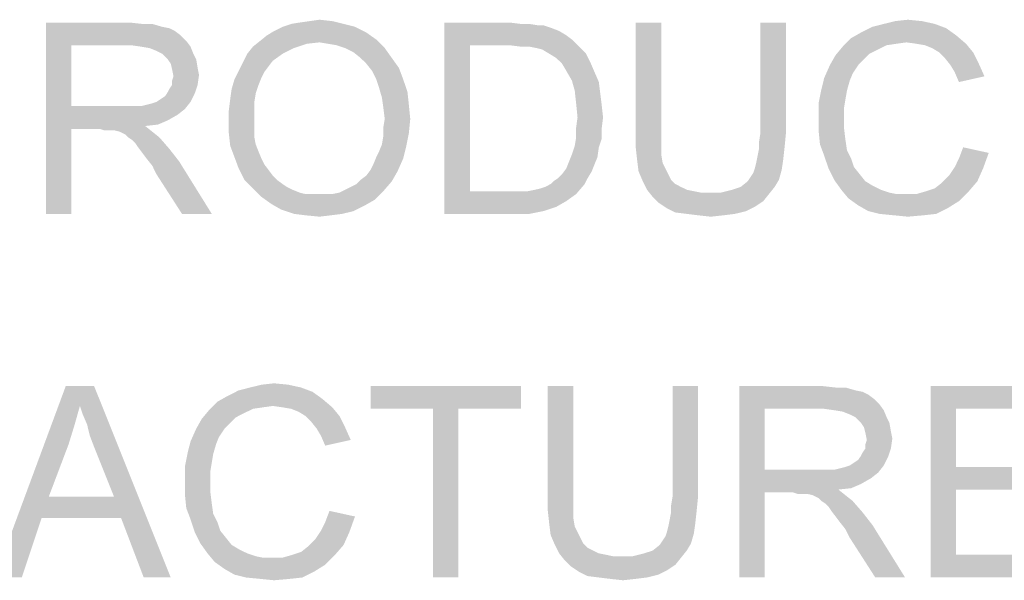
# Model space of a CAD drawing. Extents: x 0 to 1189, y 0 to 841.
# Tile 23 of 96: x 928 to 943, y 48 to 57. Entities that reach past the tile are written whole.
import ezdxf

# ---------------------------------------------------------------- set-up
doc = ezdxf.new("R2010")
doc.units = 0
doc.header["$LTSCALE"] = 65.395
doc.layers.get('0').update_dxf_attribs({"linetype": 'CONTINUOUS'})

msp = doc.modelspace()

# ---------------------------------------------------------------- linework, layer by layer
at = {"color": 1, "linetype": 'Continuous'}
for points in [[(932.244, 56.622), (932.4, 56.644), (932.6, 56.622)], [(941.422, 56.622), (941.622, 56.644), (941.844, 56.622)], [(928.111, 56.6), (929.422, 56.6), (928.511, 56.244)], [(928.511, 56.244), (928.111, 53.6), (928.111, 56.6)], [(929.422, 56.6), (929.622, 56.578), (928.511, 56.244)], [(929.778, 56.578), (929.933, 56.533), (928.511, 56.244)], [(929.622, 56.578), (929.778, 56.578), (928.511, 56.244)], [(929.933, 56.533), (930.044, 56.511), (928.511, 56.244)], [(930.044, 56.511), (930.133, 56.467), (928.511, 56.244)], [(932.956, 56.533), (931.689, 56.467), (931.822, 56.533)], [(931.689, 56.467), (932.956, 56.533), (933.133, 56.444)], [(932.778, 56.578), (931.822, 56.533), (931.956, 56.578)], [(931.822, 56.533), (932.778, 56.578), (932.956, 56.533)], [(931.956, 56.578), (932.089, 56.6), (932.6, 56.622)], [(931.956, 56.578), (932.6, 56.622), (932.778, 56.578)], [(932.6, 56.622), (932.089, 56.6), (932.244, 56.622)], [(934.356, 56.6), (935.378, 56.6), (934.756, 56.244)], [(934.756, 56.244), (934.356, 53.6), (934.356, 56.6)], [(935.378, 56.6), (935.556, 56.578), (934.756, 56.244)], [(935.689, 56.578), (935.822, 56.556), (934.756, 56.244)], [(935.556, 56.578), (935.689, 56.578), (934.756, 56.244)], [(935.911, 56.556), (936.044, 56.511), (934.756, 56.244)], [(935.822, 56.556), (935.911, 56.556), (934.756, 56.244)], [(936.044, 56.511), (936.156, 56.467), (934.756, 56.244)], [(937.756, 56.6), (937.356, 54.867), (937.356, 56.6)], [(937.356, 54.867), (937.756, 56.6), (937.756, 54.867)], [(939.711, 56.6), (939.311, 54.867), (939.311, 56.6)], [(939.311, 54.867), (939.711, 56.6), (939.711, 54.867)], [(942.222, 56.511), (940.889, 56.444), (941.067, 56.533)], [(940.889, 56.444), (942.222, 56.511), (942.378, 56.4)], [(942.044, 56.578), (941.067, 56.533), (941.244, 56.578)], [(941.067, 56.533), (942.044, 56.578), (942.222, 56.511)], [(941.844, 56.622), (941.244, 56.578), (941.422, 56.622)], [(941.244, 56.578), (941.844, 56.622), (942.044, 56.578)], [(930.133, 56.467), (930.222, 56.4), (928.511, 56.244)], [(930.222, 56.4), (930.311, 56.311), (928.511, 56.244)], [(933.289, 56.333), (931.467, 56.311), (931.578, 56.4)], [(932.4, 56.289), (931.467, 56.311), (933.289, 56.333)], [(933.133, 56.444), (931.578, 56.4), (931.689, 56.467)], [(931.578, 56.4), (933.133, 56.444), (933.289, 56.333)], [(932.533, 56.267), (932.4, 56.289), (933.289, 56.333)], [(932.667, 56.244), (932.533, 56.267), (933.289, 56.333)], [(932.8, 56.2), (932.667, 56.244), (933.289, 56.333)], [(932.8, 56.2), (933.289, 56.333), (933.422, 56.2)], [(936.156, 56.467), (936.267, 56.4), (934.756, 56.244)], [(936.267, 56.4), (936.356, 56.333), (934.756, 56.244)], [(935.378, 56.244), (934.756, 56.244), (936.356, 56.333)], [(935.556, 56.222), (935.378, 56.244), (936.356, 56.333)], [(935.689, 56.222), (935.556, 56.222), (936.356, 56.333)], [(935.689, 56.222), (936.356, 56.333), (936.467, 56.222)], [(941.6, 56.289), (940.6, 56.222), (940.733, 56.356)], [(942.378, 56.4), (940.733, 56.356), (940.889, 56.444)], [(941.6, 56.289), (940.733, 56.356), (942.378, 56.4)], [(941.756, 56.267), (941.6, 56.289), (942.378, 56.4)], [(941.756, 56.267), (942.378, 56.4), (942.533, 56.267)], [(928.511, 56.244), (928.511, 55.289), (928.111, 53.6)], [(929.444, 56.244), (928.511, 56.244), (930.311, 56.311)], [(929.6, 56.222), (929.444, 56.244), (930.311, 56.311)], [(929.6, 56.222), (930.311, 56.311), (930.378, 56.222)], [(930.378, 56.222), (929.733, 56.2), (929.6, 56.222)], [(929.844, 56.156), (929.733, 56.2), (930.378, 56.222)], [(929.933, 56.111), (929.844, 56.156), (930.378, 56.222)], [(929.933, 56.111), (930.378, 56.222), (930.422, 56.111)], [(932, 56.2), (931.267, 56.111), (931.356, 56.222)], [(931.267, 56.111), (932, 56.2), (931.822, 56.111)], [(932.4, 56.289), (931.356, 56.222), (931.467, 56.311)], [(932.4, 56.289), (932.2, 56.267), (931.356, 56.222)], [(931.356, 56.222), (932.2, 56.267), (932, 56.2)], [(933.422, 56.2), (932.933, 56.133), (932.8, 56.2)], [(933.044, 56.044), (932.933, 56.133), (933.422, 56.2)], [(933.044, 56.044), (933.422, 56.2), (933.533, 56.044)], [(934.756, 56.244), (934.756, 53.956), (934.356, 53.6)], [(936.467, 56.222), (935.8, 56.2), (935.689, 56.222)], [(935.889, 56.178), (935.8, 56.2), (936.467, 56.222)], [(936, 56.111), (935.889, 56.178), (936.467, 56.222)], [(936, 56.111), (936.467, 56.222), (936.578, 56.111)], [(941.156, 56.178), (940.489, 56.089), (940.6, 56.222)], [(941.156, 56.178), (941.022, 56.111), (940.489, 56.089)], [(941.6, 56.289), (941.444, 56.267), (940.6, 56.222)], [(941.444, 56.267), (941.289, 56.244), (940.6, 56.222)], [(940.6, 56.222), (941.289, 56.244), (941.156, 56.178)], [(942.533, 56.267), (941.889, 56.244), (941.756, 56.267)], [(942, 56.2), (941.889, 56.244), (942.533, 56.267)], [(942.111, 56.133), (942, 56.2), (942.533, 56.267)], [(942.111, 56.133), (942.533, 56.267), (942.644, 56.133)], [(930.422, 56.111), (930.022, 56.022), (929.933, 56.111)], [(930.022, 56.022), (930.422, 56.111), (930.467, 56.022)], [(931.822, 56.111), (931.667, 56), (931.2, 55.978)], [(931.822, 56.111), (931.2, 55.978), (931.267, 56.111)], [(933.533, 56.044), (933.133, 55.956), (933.044, 56.044)], [(933.133, 55.956), (933.533, 56.044), (933.644, 55.889)], [(936.578, 56.111), (936.111, 56.044), (936, 56.111)], [(936.111, 56.044), (936.578, 56.111), (936.644, 55.978)], [(936.644, 55.978), (936.2, 55.956), (936.111, 56.044)], [(940.933, 56.022), (940.4, 55.933), (940.489, 56.089)], [(940.489, 56.089), (941.022, 56.111), (940.933, 56.022)], [(942.644, 56.133), (942.2, 56.044), (942.111, 56.133)], [(942.2, 56.044), (942.644, 56.133), (942.733, 55.956)], [(942.733, 55.956), (942.289, 55.933), (942.2, 56.044)], [(930.467, 56.022), (930.067, 55.956), (930.022, 56.022)], [(930.067, 55.956), (930.467, 56.022), (930.489, 55.889)], [(930.489, 55.889), (930.089, 55.867), (930.067, 55.956)], [(930.089, 55.867), (930.489, 55.889), (930.511, 55.778)], [(931.6, 55.911), (931.133, 55.844), (931.2, 55.978)], [(931.133, 55.844), (931.6, 55.911), (931.533, 55.822)], [(931.2, 55.978), (931.667, 56), (931.6, 55.911)], [(933.644, 55.889), (933.222, 55.844), (933.133, 55.956)], [(933.289, 55.711), (933.222, 55.844), (933.644, 55.889)], [(933.289, 55.711), (933.644, 55.889), (933.711, 55.711)], [(936.267, 55.844), (936.2, 55.956), (936.644, 55.978)], [(936.267, 55.844), (936.644, 55.978), (936.711, 55.822)], [(940.844, 55.933), (940.756, 55.8), (940.311, 55.733)], [(940.844, 55.933), (940.311, 55.733), (940.4, 55.933)], [(940.4, 55.933), (940.933, 56.022), (940.844, 55.933)], [(942.356, 55.822), (942.289, 55.933), (942.733, 55.956)], [(942.356, 55.822), (942.733, 55.956), (942.822, 55.756)], [(930.511, 55.778), (930.111, 55.756), (930.089, 55.867)], [(930.089, 55.689), (930.111, 55.756), (930.511, 55.778)], [(930.089, 55.622), (930.089, 55.689), (930.511, 55.778)], [(930.089, 55.622), (930.511, 55.778), (930.489, 55.622)], [(931.533, 55.822), (931.067, 55.711), (931.133, 55.844)], [(931.533, 55.822), (931.489, 55.733), (931.067, 55.711)], [(931.067, 55.711), (931.489, 55.733), (931.444, 55.622)], [(936.711, 55.822), (936.356, 55.689), (936.267, 55.844)], [(936.356, 55.689), (936.711, 55.822), (936.778, 55.667)], [(940.711, 55.689), (940.267, 55.556), (940.311, 55.733)], [(940.311, 55.733), (940.756, 55.8), (940.711, 55.689)], [(942.822, 55.756), (942.422, 55.667), (942.356, 55.822)], [(930.022, 55.511), (930.044, 55.556), (930.489, 55.622)], [(930.022, 55.511), (930.489, 55.622), (930.444, 55.489)], [(930.489, 55.622), (930.044, 55.556), (930.089, 55.622)], [(931.444, 55.622), (931.022, 55.556), (931.067, 55.711)], [(931.022, 55.556), (931.444, 55.622), (931.4, 55.489)], [(933.711, 55.711), (933.333, 55.578), (933.289, 55.711)], [(933.333, 55.578), (933.711, 55.711), (933.778, 55.511)], [(933.778, 55.511), (933.378, 55.422), (933.333, 55.578)], [(936.778, 55.667), (936.4, 55.533), (936.356, 55.689)], [(936.4, 55.533), (936.778, 55.667), (936.8, 55.489)], [(940.267, 55.556), (940.711, 55.689), (940.667, 55.533)], [(929.844, 55.356), (929.911, 55.4), (930.444, 55.489)], [(929.844, 55.356), (930.444, 55.489), (930.378, 55.356)], [(929.911, 55.4), (929.978, 55.444), (930.444, 55.489)], [(930.444, 55.489), (929.978, 55.444), (930.022, 55.511)], [(931.4, 55.489), (931, 55.4), (931.022, 55.556)], [(931, 55.4), (931.4, 55.489), (931.378, 55.356)], [(933.378, 55.422), (933.778, 55.511), (933.8, 55.311)], [(933.8, 55.311), (933.4, 55.267), (933.378, 55.422)], [(936.8, 55.489), (936.422, 55.333), (936.4, 55.533)], [(936.422, 55.333), (936.8, 55.489), (936.822, 55.311)], [(940.667, 55.533), (940.222, 55.333), (940.267, 55.556)], [(940.667, 55.533), (940.644, 55.4), (940.222, 55.333)], [(928.511, 55.289), (928.511, 54.933), (928.111, 53.6)], [(929.6, 55.289), (930.289, 55.244), (928.511, 54.933)], [(929.489, 55.289), (929.6, 55.289), (928.511, 54.933)], [(929.356, 55.289), (929.489, 55.289), (928.511, 54.933)], [(928.511, 55.289), (929.356, 55.289), (928.511, 54.933)], [(929.6, 55.289), (929.689, 55.311), (930.378, 55.356)], [(929.6, 55.289), (930.378, 55.356), (930.289, 55.244)], [(929.689, 55.311), (929.778, 55.333), (930.378, 55.356)], [(930.378, 55.356), (929.778, 55.333), (929.844, 55.356)], [(931.378, 55.356), (930.978, 55.222), (931, 55.4)], [(930.978, 55.222), (931.378, 55.356), (931.378, 55.2)], [(933.422, 55.089), (933.4, 55.267), (933.8, 55.311)], [(933.422, 55.089), (933.8, 55.311), (933.822, 55.089)], [(936.822, 55.311), (936.444, 55.111), (936.422, 55.333)], [(936.444, 55.111), (936.822, 55.311), (936.844, 55.111)], [(940.222, 55.333), (940.644, 55.4), (940.622, 55.267)], [(940.622, 55.267), (940.222, 55.111), (940.222, 55.333)], [(940.222, 55.111), (940.622, 55.267), (940.622, 55.111)], [(930.289, 55.244), (930.178, 55.156), (928.511, 54.933)], [(930.178, 55.156), (930.022, 55.067), (928.511, 54.933)], [(931.378, 55.2), (930.978, 55.044), (930.978, 55.222)], [(930.978, 55.044), (931.378, 55.2), (931.378, 55.044)], [(936.844, 55.111), (936.422, 54.956), (936.444, 55.111)], [(936.422, 54.956), (936.844, 55.111), (936.822, 54.933)], [(940.622, 55.111), (940.622, 54.933), (940.222, 54.911)], [(940.622, 55.111), (940.222, 54.911), (940.222, 55.111)], [(930.022, 55.067), (929.867, 55), (928.511, 54.933)], [(929.867, 55), (929.667, 54.978), (928.511, 54.933)], [(928.956, 54.933), (928.511, 54.933), (929.667, 54.978)], [(929.022, 54.911), (928.956, 54.933), (929.667, 54.978)], [(929.089, 54.911), (929.022, 54.911), (929.667, 54.978)], [(929.133, 54.911), (929.089, 54.911), (929.667, 54.978)], [(929.178, 54.911), (929.133, 54.911), (929.667, 54.978)], [(929.267, 54.889), (929.178, 54.911), (929.667, 54.978)], [(929.267, 54.889), (929.667, 54.978), (929.778, 54.889)], [(931.378, 55.044), (931.378, 54.911), (930.978, 54.867)], [(931.378, 55.044), (930.978, 54.867), (930.978, 55.044)], [(933.822, 55.089), (933.4, 54.956), (933.422, 55.089)], [(933.4, 54.956), (933.822, 55.089), (933.8, 54.867)], [(933.8, 54.867), (933.4, 54.822), (933.4, 54.956)], [(936.822, 54.933), (936.422, 54.8), (936.422, 54.956)], [(928.111, 53.6), (928.511, 54.933), (928.511, 53.6)], [(929.778, 54.889), (929.356, 54.844), (929.267, 54.889)], [(929.4, 54.8), (929.356, 54.844), (929.778, 54.889)], [(929.4, 54.8), (929.778, 54.889), (929.889, 54.8)], [(929.889, 54.8), (929.467, 54.756), (929.4, 54.8)], [(929.511, 54.711), (929.467, 54.756), (929.889, 54.8)], [(929.556, 54.644), (929.511, 54.711), (929.889, 54.8)], [(929.556, 54.644), (929.889, 54.8), (930.044, 54.622)], [(930.978, 54.867), (931.378, 54.911), (931.378, 54.8)], [(931.378, 54.8), (931, 54.667), (930.978, 54.867)], [(931.378, 54.8), (931.4, 54.689), (931, 54.667)], [(933.378, 54.689), (933.4, 54.822), (933.8, 54.867)], [(933.378, 54.689), (933.8, 54.867), (933.756, 54.644)], [(936.822, 54.778), (936.4, 54.667), (936.422, 54.8)], [(936.422, 54.8), (936.822, 54.933), (936.822, 54.778)], [(937.756, 54.867), (937.756, 54.689), (937.356, 54.644)], [(937.756, 54.867), (937.356, 54.644), (937.356, 54.867)], [(939.711, 54.867), (939.289, 54.733), (939.311, 54.867)], [(939.289, 54.733), (939.711, 54.867), (939.689, 54.644)], [(940.222, 54.911), (940.622, 54.933), (940.644, 54.756)], [(940.644, 54.756), (940.244, 54.689), (940.222, 54.911)], [(930.044, 54.622), (929.622, 54.556), (929.556, 54.644)], [(931, 54.667), (931.4, 54.689), (931.444, 54.578)], [(931.444, 54.578), (931.067, 54.489), (931, 54.667)], [(933.289, 54.489), (933.333, 54.578), (933.756, 54.644)], [(933.289, 54.489), (933.756, 54.644), (933.711, 54.467)], [(933.756, 54.644), (933.333, 54.578), (933.378, 54.689)], [(936.778, 54.644), (936.356, 54.533), (936.4, 54.667)], [(936.356, 54.533), (936.778, 54.644), (936.756, 54.489)], [(936.4, 54.667), (936.822, 54.778), (936.778, 54.644)], [(937.356, 54.644), (937.756, 54.689), (937.756, 54.533)], [(937.756, 54.533), (937.378, 54.444), (937.356, 54.644)], [(939.267, 54.511), (939.289, 54.622), (939.689, 54.644)], [(939.267, 54.511), (939.689, 54.644), (939.667, 54.444)], [(939.689, 54.644), (939.289, 54.622), (939.289, 54.733)], [(940.244, 54.689), (940.644, 54.756), (940.667, 54.6)], [(940.667, 54.6), (940.311, 54.511), (940.244, 54.689)], [(942.889, 54.556), (942.422, 54.467), (942.489, 54.644)], [(929.689, 54.467), (929.622, 54.556), (930.044, 54.622)], [(929.689, 54.467), (930.044, 54.622), (930.2, 54.422)], [(931.067, 54.489), (931.444, 54.578), (931.489, 54.467)], [(931.489, 54.467), (931.133, 54.311), (931.067, 54.489)], [(933.711, 54.467), (933.244, 54.378), (933.289, 54.489)], [(936.756, 54.489), (936.311, 54.422), (936.356, 54.533)], [(936.311, 54.422), (936.756, 54.489), (936.711, 54.378)], [(937.378, 54.444), (937.756, 54.533), (937.778, 54.4)], [(939.667, 54.444), (939.244, 54.4), (939.267, 54.511)], [(940.311, 54.511), (940.667, 54.6), (940.733, 54.467)], [(940.733, 54.467), (940.378, 54.311), (940.311, 54.511)], [(942.356, 54.333), (942.422, 54.467), (942.889, 54.556)], [(942.356, 54.333), (942.889, 54.556), (942.8, 54.311)], [(930.2, 54.422), (929.778, 54.356), (929.689, 54.467)], [(929.844, 54.222), (929.778, 54.356), (930.2, 54.422)], [(930.244, 53.6), (929.844, 54.222), (930.2, 54.422)], [(930.244, 53.6), (930.2, 54.422), (930.711, 53.6)], [(931.489, 54.467), (931.533, 54.378), (931.133, 54.311)], [(931.133, 54.311), (931.533, 54.378), (931.6, 54.289)], [(933.2, 54.289), (933.244, 54.378), (933.711, 54.467)], [(933.2, 54.289), (933.711, 54.467), (933.622, 54.267)], [(936.711, 54.378), (936.267, 54.311), (936.311, 54.422)], [(936.267, 54.311), (936.711, 54.378), (936.667, 54.267)], [(937.778, 54.4), (937.4, 54.267), (937.378, 54.444)], [(937.778, 54.4), (937.822, 54.311), (937.4, 54.267)], [(939.222, 54.311), (939.244, 54.4), (939.667, 54.444)], [(939.222, 54.311), (939.667, 54.444), (939.644, 54.289)], [(940.733, 54.467), (940.778, 54.333), (940.378, 54.311)], [(940.378, 54.311), (940.778, 54.333), (940.867, 54.222)], [(942.8, 54.311), (942.267, 54.2), (942.356, 54.333)], [(931.6, 54.289), (931.222, 54.133), (931.133, 54.311)], [(931.6, 54.289), (931.667, 54.2), (931.222, 54.133)], [(931.222, 54.133), (931.667, 54.2), (931.733, 54.133)], [(933.044, 54.133), (933.133, 54.2), (933.622, 54.267)], [(933.044, 54.133), (933.622, 54.267), (933.533, 54.111)], [(933.622, 54.267), (933.133, 54.2), (933.2, 54.289)], [(936.133, 54.156), (936.2, 54.222), (936.667, 54.267)], [(936.133, 54.156), (936.667, 54.267), (936.6, 54.156)], [(936.667, 54.267), (936.2, 54.222), (936.267, 54.311)], [(937.4, 54.267), (937.822, 54.311), (937.867, 54.222)], [(937.867, 54.222), (937.467, 54.111), (937.4, 54.267)], [(937.867, 54.222), (937.911, 54.133), (937.467, 54.111)], [(939.6, 54.133), (939.111, 54.111), (939.156, 54.178)], [(939.156, 54.178), (939.2, 54.244), (939.644, 54.289)], [(939.156, 54.178), (939.644, 54.289), (939.6, 54.133)], [(939.644, 54.289), (939.2, 54.244), (939.222, 54.311)], [(940.867, 54.222), (940.467, 54.133), (940.378, 54.311)], [(940.467, 54.133), (940.867, 54.222), (940.956, 54.111)], [(942.711, 54.111), (942.156, 54.089), (942.267, 54.2)], [(942.267, 54.2), (942.8, 54.311), (942.711, 54.111)], [(931.733, 54.133), (931.356, 54), (931.222, 54.133)], [(931.733, 54.133), (931.822, 54.067), (931.356, 54)], [(931.822, 54.067), (931.889, 54.022), (931.356, 54)], [(931.356, 54), (931.889, 54.022), (931.978, 53.978)], [(932.8, 53.978), (932.889, 54.022), (933.533, 54.111)], [(932.8, 53.978), (933.533, 54.111), (933.4, 53.956)], [(932.889, 54.022), (932.978, 54.067), (933.533, 54.111)], [(933.533, 54.111), (932.978, 54.067), (933.044, 54.133)], [(935.667, 53.956), (935.778, 53.978), (936.556, 54.067)], [(935.667, 53.956), (936.556, 54.067), (936.422, 53.911)], [(935.778, 53.978), (935.867, 54), (936.556, 54.067)], [(935.867, 54), (935.933, 54.022), (936.556, 54.067)], [(936.556, 54.067), (935.933, 54.022), (936.022, 54.067)], [(936.022, 54.067), (936.067, 54.111), (936.6, 54.156)], [(936.022, 54.067), (936.6, 54.156), (936.556, 54.067)], [(936.6, 54.156), (936.067, 54.111), (936.133, 54.156)], [(937.467, 54.111), (937.911, 54.133), (937.978, 54.067)], [(937.978, 54.067), (937.533, 53.978), (937.467, 54.111)], [(937.978, 54.067), (938.067, 54.022), (937.533, 53.978)], [(937.533, 53.978), (938.067, 54.022), (938.156, 53.978)], [(938.689, 53.933), (938.867, 53.978), (939.533, 54.022)], [(938.689, 53.933), (939.533, 54.022), (939.444, 53.911)], [(939.533, 54.022), (938.867, 53.978), (939, 54.022)], [(939, 54.022), (939.111, 54.111), (939.6, 54.133)], [(939, 54.022), (939.6, 54.133), (939.533, 54.022)], [(940.956, 54.111), (940.578, 53.978), (940.467, 54.133)], [(940.956, 54.111), (941.067, 54.044), (940.578, 53.978)], [(940.578, 53.978), (941.067, 54.044), (941.2, 53.978)], [(941.911, 53.956), (942.044, 54), (942.711, 54.111)], [(941.911, 53.956), (942.711, 54.111), (942.578, 53.956)], [(942.044, 54), (942.156, 54.089), (942.711, 54.111)], [(931.978, 53.978), (931.489, 53.867), (931.356, 54)], [(931.978, 53.978), (932.089, 53.933), (931.489, 53.867)], [(932.089, 53.933), (932.178, 53.911), (931.489, 53.867)], [(932.489, 53.911), (932.6, 53.911), (931.489, 53.867)], [(932.378, 53.911), (932.489, 53.911), (931.489, 53.867)], [(932.289, 53.911), (932.378, 53.911), (931.489, 53.867)], [(932.178, 53.911), (932.289, 53.911), (931.489, 53.867)], [(933.267, 53.822), (931.489, 53.867), (932.6, 53.911)], [(933.267, 53.822), (931.644, 53.756), (931.489, 53.867)], [(932.6, 53.911), (932.711, 53.933), (933.4, 53.956)], [(932.6, 53.911), (933.4, 53.956), (933.267, 53.822)], [(933.4, 53.956), (932.711, 53.933), (932.8, 53.978)], [(935.667, 53.956), (936.422, 53.911), (934.356, 53.6)], [(935.533, 53.956), (935.667, 53.956), (934.356, 53.6)], [(935.4, 53.956), (935.533, 53.956), (934.356, 53.6)], [(934.756, 53.956), (935.4, 53.956), (934.356, 53.6)], [(936.422, 53.911), (936.267, 53.8), (934.356, 53.6)], [(938.156, 53.978), (937.622, 53.867), (937.533, 53.978)], [(938.156, 53.978), (938.267, 53.956), (937.622, 53.867)], [(938.267, 53.956), (938.378, 53.933), (937.622, 53.867)], [(938.689, 53.933), (939.444, 53.911), (937.622, 53.867)], [(938.489, 53.933), (938.689, 53.933), (937.622, 53.867)], [(938.378, 53.933), (938.489, 53.933), (937.622, 53.867)], [(937.622, 53.867), (939.444, 53.911), (939.356, 53.8)], [(939.356, 53.8), (937.711, 53.778), (937.622, 53.867)], [(941.2, 53.978), (940.689, 53.844), (940.578, 53.978)], [(941.2, 53.978), (941.333, 53.933), (940.689, 53.844)], [(940.689, 53.844), (941.756, 53.911), (942.578, 53.956)], [(940.689, 53.844), (942.578, 53.956), (942.422, 53.8)], [(941.333, 53.933), (941.444, 53.911), (940.689, 53.844)], [(941.6, 53.911), (941.756, 53.911), (940.689, 53.844)], [(941.444, 53.911), (941.6, 53.911), (940.689, 53.844)], [(942.578, 53.956), (941.756, 53.911), (941.911, 53.956)], [(931.644, 53.756), (933.267, 53.822), (933.111, 53.733)], [(933.111, 53.733), (931.8, 53.667), (931.644, 53.756)], [(931.8, 53.667), (933.111, 53.733), (932.933, 53.644)], [(936.267, 53.8), (936.111, 53.711), (934.356, 53.6)], [(936.111, 53.711), (935.911, 53.644), (934.356, 53.6)], [(937.711, 53.778), (939.356, 53.8), (939.222, 53.711)], [(939.222, 53.711), (937.844, 53.689), (937.711, 53.778)], [(937.844, 53.689), (939.222, 53.711), (939.089, 53.644)], [(942.422, 53.8), (940.844, 53.733), (940.689, 53.844)], [(940.844, 53.733), (942.422, 53.8), (942.244, 53.689)], [(942.244, 53.689), (941, 53.644), (940.844, 53.733)], [(932.933, 53.644), (932, 53.6), (931.8, 53.667)], [(932, 53.6), (932.933, 53.644), (932.756, 53.6)], [(932.756, 53.6), (932.178, 53.578), (932, 53.6)], [(932.178, 53.578), (932.756, 53.6), (932.578, 53.578)], [(932.578, 53.578), (932.4, 53.556), (932.178, 53.578)], [(935.422, 53.6), (934.356, 53.6), (935.911, 53.644)], [(935.422, 53.6), (935.911, 53.644), (935.689, 53.6)], [(939.089, 53.644), (937.978, 53.622), (937.844, 53.689)], [(938.156, 53.6), (937.978, 53.622), (939.089, 53.644)], [(938.156, 53.6), (939.089, 53.644), (938.911, 53.6)], [(938.911, 53.6), (938.333, 53.578), (938.156, 53.6)], [(938.333, 53.578), (938.911, 53.6), (938.733, 53.578)], [(938.733, 53.578), (938.533, 53.556), (938.333, 53.578)], [(941.178, 53.6), (941, 53.644), (942.244, 53.689)], [(941.178, 53.6), (942.244, 53.689), (942.067, 53.6)], [(942.067, 53.6), (941.4, 53.578), (941.178, 53.6)], [(941.4, 53.578), (942.067, 53.6), (941.867, 53.578)], [(941.867, 53.578), (941.622, 53.556), (941.4, 53.578)], [(931.489, 50.922), (931.689, 50.944), (931.911, 50.922)], [(928.644, 50.589), (927.311, 47.9), (928.422, 50.9)], [(928.422, 50.9), (928.867, 50.9), (928.644, 50.589)], [(928.689, 50.456), (928.644, 50.589), (928.867, 50.9)], [(928.756, 50.3), (928.689, 50.456), (928.867, 50.9)], [(928.8, 50.122), (928.756, 50.3), (928.867, 50.9)], [(928.867, 49.944), (928.8, 50.122), (928.867, 50.9)], [(929.178, 49.167), (928.867, 49.944), (928.867, 50.9)], [(929.289, 48.833), (929.178, 49.167), (928.867, 50.9)], [(929.644, 47.9), (929.289, 48.833), (928.867, 50.9)], [(929.644, 47.9), (928.867, 50.9), (930.067, 47.9)], [(932.289, 50.811), (930.956, 50.744), (931.133, 50.833)], [(930.956, 50.744), (932.289, 50.811), (932.444, 50.7)], [(932.111, 50.878), (931.133, 50.833), (931.311, 50.878)], [(931.133, 50.833), (932.111, 50.878), (932.289, 50.811)], [(931.911, 50.922), (931.311, 50.878), (931.489, 50.922)], [(931.311, 50.878), (931.911, 50.922), (932.111, 50.878)], [(935.556, 50.9), (933.2, 50.544), (933.2, 50.9)], [(934.178, 50.544), (933.2, 50.544), (935.556, 50.9)], [(934.578, 50.544), (934.178, 50.544), (935.556, 50.9)], [(934.578, 50.544), (935.556, 50.9), (935.556, 50.544)], [(936.378, 50.9), (935.978, 49.167), (935.978, 50.9)], [(935.978, 49.167), (936.378, 50.9), (936.378, 49.167)], [(938.333, 50.9), (937.933, 49.167), (937.933, 50.9)], [(937.933, 49.167), (938.333, 50.9), (938.333, 49.167)], [(938.978, 50.9), (940.289, 50.9), (939.378, 50.544)], [(939.378, 50.544), (938.978, 47.9), (938.978, 50.9)], [(940.289, 50.9), (940.489, 50.878), (939.378, 50.544)], [(940.644, 50.878), (940.8, 50.833), (939.378, 50.544)], [(940.489, 50.878), (940.644, 50.878), (939.378, 50.544)], [(940.8, 50.833), (940.911, 50.811), (939.378, 50.544)], [(940.911, 50.811), (941, 50.767), (939.378, 50.544)], [(941.978, 50.9), (944.133, 50.9), (942.378, 50.544)], [(942.378, 50.544), (941.978, 47.9), (941.978, 50.9)], [(942.378, 50.544), (944.133, 50.9), (944.133, 50.544)], [(931.667, 50.589), (930.667, 50.522), (930.8, 50.656)], [(932.444, 50.7), (930.8, 50.656), (930.956, 50.744)], [(931.667, 50.589), (930.8, 50.656), (932.444, 50.7)], [(931.822, 50.567), (931.667, 50.589), (932.444, 50.7)], [(931.822, 50.567), (932.444, 50.7), (932.6, 50.567)], [(941, 50.767), (941.089, 50.7), (939.378, 50.544)], [(941.089, 50.7), (941.178, 50.611), (939.378, 50.544)], [(928.644, 50.589), (928.556, 50.278), (927.311, 47.9)], [(931.222, 50.478), (930.556, 50.389), (930.667, 50.522)], [(931.222, 50.478), (931.089, 50.411), (930.556, 50.389)], [(931.667, 50.589), (931.511, 50.567), (930.667, 50.522)], [(931.511, 50.567), (931.356, 50.544), (930.667, 50.522)], [(930.667, 50.522), (931.356, 50.544), (931.222, 50.478)], [(932.6, 50.567), (931.956, 50.544), (931.822, 50.567)], [(932.067, 50.5), (931.956, 50.544), (932.6, 50.567)], [(932.178, 50.433), (932.067, 50.5), (932.6, 50.567)], [(932.178, 50.433), (932.6, 50.567), (932.711, 50.433)], [(934.578, 50.544), (934.178, 47.9), (934.178, 50.544)], [(934.178, 47.9), (934.578, 50.544), (934.578, 47.9)], [(939.378, 50.544), (939.378, 49.589), (938.978, 47.9)], [(940.311, 50.544), (939.378, 50.544), (941.178, 50.611)], [(940.467, 50.522), (940.311, 50.544), (941.178, 50.611)], [(940.467, 50.522), (941.178, 50.611), (941.244, 50.522)], [(941.244, 50.522), (940.6, 50.5), (940.467, 50.522)], [(940.711, 50.456), (940.6, 50.5), (941.244, 50.522)], [(940.8, 50.411), (940.711, 50.456), (941.244, 50.522)], [(940.8, 50.411), (941.244, 50.522), (941.289, 50.411)], [(942.378, 50.544), (942.378, 49.633), (941.978, 47.9)], [(931, 50.322), (930.467, 50.233), (930.556, 50.389)], [(930.467, 50.233), (931, 50.322), (930.911, 50.233)], [(930.556, 50.389), (931.089, 50.411), (931, 50.322)], [(932.711, 50.433), (932.267, 50.344), (932.178, 50.433)], [(932.267, 50.344), (932.711, 50.433), (932.8, 50.256)], [(932.8, 50.256), (932.356, 50.233), (932.267, 50.344)], [(941.289, 50.411), (940.889, 50.322), (940.8, 50.411)], [(940.889, 50.322), (941.289, 50.411), (941.333, 50.322)], [(941.333, 50.322), (940.933, 50.256), (940.889, 50.322)], [(940.933, 50.256), (941.333, 50.322), (941.356, 50.189)], [(928.556, 50.278), (928.467, 49.989), (927.311, 47.9)], [(930.911, 50.233), (930.822, 50.1), (930.378, 50.033)], [(930.911, 50.233), (930.378, 50.033), (930.467, 50.233)], [(932.422, 50.122), (932.356, 50.233), (932.8, 50.256)], [(932.422, 50.122), (932.8, 50.256), (932.889, 50.056)], [(941.356, 50.189), (940.956, 50.167), (940.933, 50.256)], [(940.956, 50.167), (941.356, 50.189), (941.378, 50.078)], [(941.378, 50.078), (940.978, 50.056), (940.956, 50.167)], [(930.778, 49.989), (930.333, 49.856), (930.378, 50.033)], [(930.378, 50.033), (930.822, 50.1), (930.778, 49.989)], [(932.889, 50.056), (932.489, 49.967), (932.422, 50.122)], [(940.956, 49.989), (940.978, 50.056), (941.378, 50.078)], [(940.956, 49.922), (940.956, 49.989), (941.378, 50.078)], [(940.956, 49.922), (941.378, 50.078), (941.356, 49.922)], [(928.467, 49.989), (928.156, 49.167), (927.311, 47.9)], [(930.733, 49.833), (930.289, 49.633), (930.333, 49.856)], [(930.333, 49.856), (930.778, 49.989), (930.733, 49.833)], [(940.889, 49.811), (940.911, 49.856), (941.356, 49.922)], [(940.889, 49.811), (941.356, 49.922), (941.311, 49.789)], [(941.356, 49.922), (940.911, 49.856), (940.956, 49.922)], [(930.733, 49.833), (930.711, 49.7), (930.289, 49.633)], [(930.289, 49.633), (930.711, 49.7), (930.689, 49.567)], [(940.711, 49.656), (940.778, 49.7), (941.311, 49.789)], [(940.711, 49.656), (941.311, 49.789), (941.244, 49.656)], [(940.778, 49.7), (940.844, 49.744), (941.311, 49.789)], [(941.311, 49.789), (940.844, 49.744), (940.889, 49.811)], [(930.689, 49.567), (930.289, 49.411), (930.289, 49.633)], [(930.289, 49.411), (930.689, 49.567), (930.689, 49.411)], [(939.378, 49.589), (939.378, 49.233), (938.978, 47.9)], [(940.467, 49.589), (941.156, 49.544), (939.378, 49.233)], [(940.356, 49.589), (940.467, 49.589), (939.378, 49.233)], [(940.222, 49.589), (940.356, 49.589), (939.378, 49.233)], [(939.378, 49.589), (940.222, 49.589), (939.378, 49.233)], [(941.156, 49.544), (941.044, 49.456), (939.378, 49.233)], [(940.467, 49.589), (940.556, 49.611), (941.244, 49.656)], [(940.467, 49.589), (941.244, 49.656), (941.156, 49.544)], [(940.556, 49.611), (940.644, 49.633), (941.244, 49.656)], [(941.244, 49.656), (940.644, 49.633), (940.711, 49.656)], [(942.378, 49.633), (942.378, 49.278), (941.978, 47.9)], [(942.378, 49.278), (944.022, 49.633), (944.022, 49.278)], [(942.378, 49.633), (944.022, 49.633), (942.378, 49.278)], [(930.689, 49.411), (930.689, 49.233), (930.289, 49.211)], [(930.689, 49.411), (930.289, 49.211), (930.289, 49.411)], [(941.044, 49.456), (940.889, 49.367), (939.378, 49.233)], [(930.289, 49.211), (930.689, 49.233), (930.711, 49.056)], [(938.978, 47.9), (939.378, 49.233), (939.378, 47.9)], [(940.889, 49.367), (940.733, 49.3), (939.378, 49.233)], [(940.733, 49.3), (940.533, 49.278), (939.378, 49.233)], [(939.822, 49.233), (939.378, 49.233), (940.533, 49.278)], [(939.889, 49.211), (939.822, 49.233), (940.533, 49.278)], [(939.956, 49.211), (939.889, 49.211), (940.533, 49.278)], [(940, 49.211), (939.956, 49.211), (940.533, 49.278)], [(940.044, 49.211), (940, 49.211), (940.533, 49.278)], [(940.133, 49.189), (940.044, 49.211), (940.533, 49.278)], [(940.133, 49.189), (940.533, 49.278), (940.644, 49.189)], [(942.378, 49.278), (942.378, 48.256), (941.978, 47.9)], [(928.156, 49.167), (928.044, 48.833), (927.311, 47.9)], [(928.156, 49.167), (929.178, 49.167), (928.044, 48.833)], [(929.289, 48.833), (928.044, 48.833), (929.178, 49.167)], [(930.711, 49.056), (930.311, 48.989), (930.289, 49.211)], [(936.378, 49.167), (936.378, 48.989), (935.978, 48.944)], [(936.378, 49.167), (935.978, 48.944), (935.978, 49.167)], [(938.333, 49.167), (937.911, 49.033), (937.933, 49.167)], [(937.911, 49.033), (938.333, 49.167), (938.311, 48.944)], [(940.644, 49.189), (940.222, 49.144), (940.133, 49.189)], [(940.267, 49.1), (940.222, 49.144), (940.644, 49.189)], [(940.267, 49.1), (940.644, 49.189), (940.756, 49.1)], [(940.756, 49.1), (940.333, 49.056), (940.267, 49.1)], [(940.378, 49.011), (940.333, 49.056), (940.756, 49.1)], [(940.422, 48.944), (940.378, 49.011), (940.756, 49.1)], [(940.422, 48.944), (940.756, 49.1), (940.911, 48.922)], [(930.311, 48.989), (930.711, 49.056), (930.733, 48.9)], [(930.733, 48.9), (930.378, 48.811), (930.311, 48.989)], [(932.956, 48.856), (932.489, 48.767), (932.556, 48.944)], [(935.978, 48.944), (936.378, 48.989), (936.378, 48.833)], [(936.378, 48.833), (936, 48.744), (935.978, 48.944)], [(937.889, 48.811), (937.911, 48.922), (938.311, 48.944)], [(937.889, 48.811), (938.311, 48.944), (938.289, 48.744)], [(938.311, 48.944), (937.911, 48.922), (937.911, 49.033)], [(940.911, 48.922), (940.489, 48.856), (940.422, 48.944)], [(927.311, 47.9), (928.044, 48.833), (927.733, 47.9)], [(930.378, 48.811), (930.733, 48.9), (930.8, 48.767)], [(930.8, 48.767), (930.444, 48.611), (930.378, 48.811)], [(932.422, 48.633), (932.489, 48.767), (932.956, 48.856)], [(932.422, 48.633), (932.956, 48.856), (932.867, 48.611)], [(936, 48.744), (936.378, 48.833), (936.4, 48.7)], [(938.289, 48.744), (937.867, 48.7), (937.889, 48.811)], [(940.556, 48.767), (940.489, 48.856), (940.911, 48.922)], [(940.556, 48.767), (940.911, 48.922), (941.067, 48.722)], [(930.8, 48.767), (930.844, 48.633), (930.444, 48.611)], [(930.444, 48.611), (930.844, 48.633), (930.933, 48.522)], [(932.867, 48.611), (932.333, 48.5), (932.422, 48.633)], [(936.4, 48.7), (936.022, 48.567), (936, 48.744)], [(936.4, 48.7), (936.444, 48.611), (936.022, 48.567)], [(937.844, 48.611), (937.867, 48.7), (938.289, 48.744)], [(937.844, 48.611), (938.289, 48.744), (938.267, 48.589)], [(941.067, 48.722), (940.644, 48.656), (940.556, 48.767)], [(940.711, 48.522), (940.644, 48.656), (941.067, 48.722)], [(941.111, 47.9), (940.711, 48.522), (941.067, 48.722)], [(941.111, 47.9), (941.067, 48.722), (941.578, 47.9)], [(930.933, 48.522), (930.533, 48.433), (930.444, 48.611)], [(930.533, 48.433), (930.933, 48.522), (931.022, 48.411)], [(932.778, 48.411), (932.222, 48.389), (932.333, 48.5)], [(932.333, 48.5), (932.867, 48.611), (932.778, 48.411)], [(936.022, 48.567), (936.444, 48.611), (936.489, 48.522)], [(936.489, 48.522), (936.089, 48.411), (936.022, 48.567)], [(936.489, 48.522), (936.533, 48.433), (936.089, 48.411)], [(938.222, 48.433), (937.733, 48.411), (937.778, 48.478)], [(937.778, 48.478), (937.822, 48.544), (938.267, 48.589)], [(937.778, 48.478), (938.267, 48.589), (938.222, 48.433)], [(938.267, 48.589), (937.822, 48.544), (937.844, 48.611)], [(931.022, 48.411), (930.644, 48.278), (930.533, 48.433)], [(931.022, 48.411), (931.133, 48.344), (930.644, 48.278)], [(930.644, 48.278), (931.133, 48.344), (931.267, 48.278)], [(931.978, 48.256), (932.111, 48.3), (932.778, 48.411)], [(931.978, 48.256), (932.778, 48.411), (932.644, 48.256)], [(932.111, 48.3), (932.222, 48.389), (932.778, 48.411)], [(936.089, 48.411), (936.533, 48.433), (936.6, 48.367)], [(936.6, 48.367), (936.156, 48.278), (936.089, 48.411)], [(936.6, 48.367), (936.689, 48.322), (936.156, 48.278)], [(936.156, 48.278), (936.689, 48.322), (936.778, 48.278)], [(937.311, 48.233), (937.489, 48.278), (938.156, 48.322)], [(937.311, 48.233), (938.156, 48.322), (938.067, 48.211)], [(938.156, 48.322), (937.489, 48.278), (937.622, 48.322)], [(937.622, 48.322), (937.733, 48.411), (938.222, 48.433)], [(937.622, 48.322), (938.222, 48.433), (938.156, 48.322)], [(931.267, 48.278), (930.756, 48.144), (930.644, 48.278)], [(931.267, 48.278), (931.4, 48.233), (930.756, 48.144)], [(930.756, 48.144), (931.822, 48.211), (932.644, 48.256)], [(930.756, 48.144), (932.644, 48.256), (932.489, 48.1)], [(931.4, 48.233), (931.511, 48.211), (930.756, 48.144)], [(931.667, 48.211), (931.822, 48.211), (930.756, 48.144)], [(931.511, 48.211), (931.667, 48.211), (930.756, 48.144)], [(932.644, 48.256), (931.822, 48.211), (931.978, 48.256)], [(936.778, 48.278), (936.244, 48.167), (936.156, 48.278)], [(936.778, 48.278), (936.889, 48.256), (936.244, 48.167)], [(936.889, 48.256), (937, 48.233), (936.244, 48.167)], [(937.311, 48.233), (938.067, 48.211), (936.244, 48.167)], [(937.111, 48.233), (937.311, 48.233), (936.244, 48.167)], [(937, 48.233), (937.111, 48.233), (936.244, 48.167)], [(936.244, 48.167), (938.067, 48.211), (937.978, 48.1)], [(937.978, 48.1), (936.333, 48.078), (936.244, 48.167)], [(942.378, 48.256), (944.2, 48.256), (941.978, 47.9)], [(941.978, 47.9), (944.2, 48.256), (944.2, 47.9)], [(932.489, 48.1), (930.911, 48.033), (930.756, 48.144)], [(930.911, 48.033), (932.489, 48.1), (932.311, 47.989)], [(932.311, 47.989), (931.067, 47.944), (930.911, 48.033)], [(936.333, 48.078), (937.978, 48.1), (937.844, 48.011)], [(937.844, 48.011), (936.467, 47.989), (936.333, 48.078)], [(936.467, 47.989), (937.844, 48.011), (937.711, 47.944)], [(931.244, 47.9), (931.067, 47.944), (932.311, 47.989)], [(931.244, 47.9), (932.311, 47.989), (932.133, 47.9)], [(932.133, 47.9), (931.467, 47.878), (931.244, 47.9)], [(931.467, 47.878), (932.133, 47.9), (931.933, 47.878)], [(931.933, 47.878), (931.689, 47.856), (931.467, 47.878)], [(937.711, 47.944), (936.6, 47.922), (936.467, 47.989)], [(936.778, 47.9), (936.6, 47.922), (937.711, 47.944)], [(936.778, 47.9), (937.711, 47.944), (937.533, 47.9)], [(937.533, 47.9), (936.956, 47.878), (936.778, 47.9)], [(936.956, 47.878), (937.533, 47.9), (937.356, 47.878)], [(937.356, 47.878), (937.156, 47.856), (936.956, 47.878)]]:
    msp.add_solid(points, dxfattribs=at)

doc.saveas('drawing.dxf')
